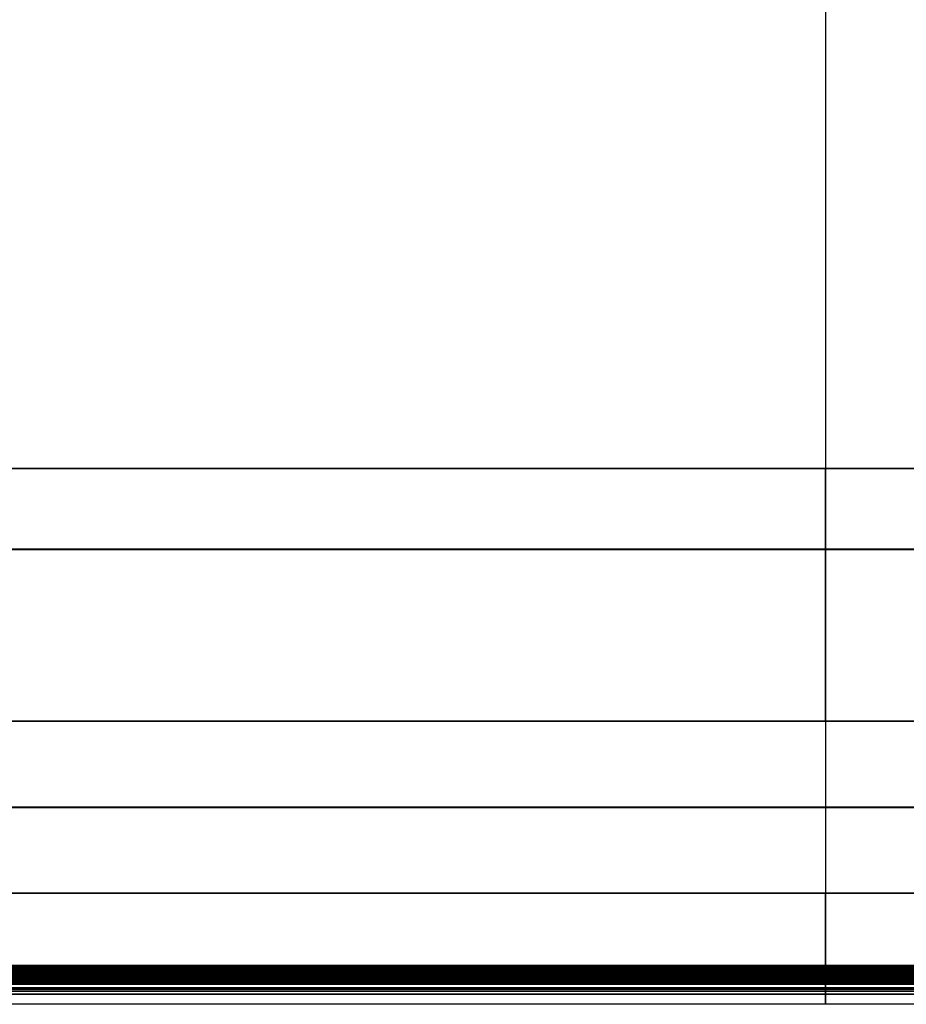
# Model space of a CAD drawing. Header units: millimetres. Extents: x 0 to 290, y -65 to 65.
# Tile 4 of 256: x 101 to 145, y -65 to -16. Entities that reach past the tile are written whole.
import ezdxf

# ---------------------------------------------------------------- set-up
doc = ezdxf.new("R2010")
doc.units = ezdxf.units.MM
doc.layers.add('Layer 01', color=7, linetype='Continuous', true_color=0x000000)

# ---------------------------------------------------------------- blocks, each defined once
blk = doc.blocks.new('Block 01')
at = {"layer": 'Layer 01'}
for p, q in [((140.75, 38.489, 65), (140.75, -38.511, 65)), ((140.75, 38.489, -65), (140.75, -38.489, -65)), ((78, -42.489, -56.04), (203.5, -42.489, -56.04)), ((78, -42.511, 55.96), (203.5, -42.511, 55.96)), ((140.75, -42.489, -51.081), (140.75, -42.489, -61)), ((140.75, -42.511, 61), (140.75, -42.511, 50.919)), ((203.5, -50.989, -42.581), (78, -50.989, -42.581)), ((140.75, -50.989, -42.581), (140.75, -59.497, -42.581)), ((140.75, -51.011, 42.419), (140.75, -59.51, 42.419)), ((203.5, -55.243, -42.581), (78, -55.243, -42.581)), ((78, -55.26, 42.419), (203.5, -55.26, 42.419)), ((78, -63.427, -23.901), (203.5, -63.427, -23.901)), ((78, -63.427, 23.901), (203.5, -63.427, 23.901)), ((203.5, -63.662, -28.925), (78, -63.662, -28.925)), ((78, -63.672, 28.925), (203.5, -63.672, 28.925)), ((140.75, -63.403, -24.401), (140.75, -63.451, -23.402)), ((140.75, -63.451, 23.402), (140.75, -63.403, 24.401)), ((140.75, -63.633, -28.925), (140.75, -63.691, -28.925)), ((140.75, -63.653, 28.925), (140.75, -63.691, 28.925)), ((78, -63.979, -22.925), (203.5, -63.979, -22.925)), ((203.5, -63.996, 22.924), (78, -63.996, 22.924)), ((203.5, -64.011, 31.423), (78, -64.011, 31.423)), ((140.75, -63.962, -22.925), (140.75, -63.996, -22.925)), ((203.5, -64.353, -25.424), (78, -64.353, -25.424)), ((203.5, -64.353, 25.424), (78, -64.353, 25.424))]:
    blk.add_line(p, q, dxfattribs=at)
at = {"layer": 'Layer 01', "extrusion": (-1, 0, 0)}
for centre, radius, start, end in [((38.489, -61, -140.75), 4, 270, 0), ((38.511, 61, -140.75), 4, 0, 90), ((50.989, -51.081, -140.75), 8.5, 90, 180), ((51.011, 50.919, -140.75), 8.5, 180, 270), ((59.497, -38.581, -140.75), 4, 270, 355.5388), ((59.51, 38.419, -140.75), 4, 4.4425, 90), ((63.633, -29.425, -140.75), 0.5, 90, 176.6228), ((63.511, 31.423, -140.75), 0.5, 273.4103, 3.6068), ((63.691, -28.425, -140.75), 0.5, 270, 356.7377), ((63.691, 28.425, -140.75), 0.5, 3.262, 90), ((63.853, -25.424, -140.75), 0.5, 357.0824, 87.6703), ((63.853, 25.424, -140.75), 0.5, 272.3745, 2.9173), ((63.996, -22.425, -140.75), 0.5, 270.0151, 357.4268), ((63.996, 22.424, -140.75), 0.5, 2.573, 90.0989)]:
    blk.add_arc(centre, radius, start, end, dxfattribs=at)
at = {"layer": 'Layer 01'}
for points, degree in [([(78, -38.489, -65), (140.75, -38.489, -65), (203.5, -38.489, -65)], 2), ([(203.5, -38.511, 65), (140.75, -38.511, 65), (78, -38.511, 65)], 2), ([(203.5, -42.489, -51.081), (140.75, -42.489, -51.081), (78, -42.489, -51.081)], 2), ([(203.5, -42.489, -61), (140.75, -42.489, -61), (78, -42.489, -61)], 2), ([(78, -42.511, 61), (140.75, -42.511, 61), (203.5, -42.511, 61)], 2), ([(203.5, -42.511, 50.919), (140.75, -42.511, 50.919), (78, -42.511, 50.919)], 2), ([(203.5, -50.989, -42.581), (140.75, -50.989, -42.581), (78, -50.989, -42.581)], 2), ([(203.5, -51.011, 42.419), (140.75, -51.011, 42.419), (78, -51.011, 42.419)], 2), ([(78, -59.497, -42.581), (140.75, -59.497, -42.581), (203.5, -59.497, -42.581)], 2), ([(203.5, -59.51, 42.419), (140.75, -59.51, 42.419), (78, -59.51, 42.419)], 2), ([(78, -63.073, -30.395), (140.75, -63.073, -30.395), (203.5, -63.073, -30.395)], 2), ([(203.5, -63.073, 30.395), (140.75, -63.073, 30.395), (78, -63.073, 30.395)], 2), ([(203.5, -63.074, 30.467), (140.75, -63.074, 30.467), (78, -63.074, 30.467)], 2), ([(203.5, -63.085, 30.538), (140.75, -63.085, 30.538), (78, -63.085, 30.538)], 2), ([(203.5, -63.096, -30.577), (140.75, -63.096, -30.577), (78, -63.096, -30.577)], 2), ([(203.5, -63.104, -29.895), (140.75, -63.104, -29.895), (78, -63.104, -29.895)], 2), ([(203.5, -63.104, 29.895), (140.75, -63.104, 29.895), (78, -63.104, 29.895)], 2), ([(203.5, -63.107, 30.606), (140.75, -63.107, 30.606), (78, -63.107, 30.606)], 2), ([(203.5, -63.133, -29.396), (140.75, -63.133, -29.396), (78, -63.133, -29.396)], 2), ([(78, -63.133, 29.396), (140.75, -63.133, 29.396), (203.5, -63.133, 29.396)], 2), ([(203.5, -63.136, 30.669), (140.75, -63.136, 30.669), (78, -63.136, 30.669)], 2), ([(203.5, -63.173, 30.725), (140.75, -63.173, 30.725), (78, -63.173, 30.725)], 2), ([(203.5, -63.195, -30.753), (140.75, -63.195, -30.753), (78, -63.195, -30.753)], 2), ([(203.5, -63.214, 30.774), (140.75, -63.214, 30.774), (78, -63.214, 30.774)], 2), ([(203.5, -63.259, 30.814), (140.75, -63.259, 30.814), (78, -63.259, 30.814)], 2), ([(203.5, -63.291, 29.063), (140.75, -63.291, 29.063), (78, -63.291, 29.063)], 2), ([(203.5, -63.304, 30.847), (140.75, -63.304, 30.847), (78, -63.304, 30.847)], 2), ([(203.5, -63.348, 30.872), (140.75, -63.348, 30.872), (78, -63.348, 30.872)], 2), ([(203.5, -63.357, -30.876), (140.75, -63.357, -30.876), (78, -63.357, -30.876)], 2), ([(203.5, -63.391, 30.891), (140.75, -63.391, 30.891), (78, -63.391, 30.891)], 2), ([(78, -63.403, -24.401), (140.75, -63.403, -24.401), (203.5, -63.403, -24.401)], 2), ([(78, -63.403, 24.401), (140.75, -63.403, 24.401), (203.5, -63.403, 24.401)], 2), ([(203.5, -63.415, 28.977), (140.75, -63.415, 28.977), (78, -63.415, 28.977)], 2), ([(203.5, -63.431, 30.905), (140.75, -63.431, 30.905), (78, -63.431, 30.905)], 2), ([(203.5, -63.432, -24.594), (140.75, -63.432, -24.594), (78, -63.432, -24.594)], 2), ([(203.5, -63.432, 24.594), (140.75, -63.432, 24.594), (78, -63.432, 24.594)], 2), ([(78, -63.451, -23.402), (140.75, -63.451, -23.402), (203.5, -63.451, -23.402)], 2), ([(78, -63.451, 23.402), (140.75, -63.451, 23.402), (203.5, -63.451, 23.402)], 2), ([(203.5, -63.468, 30.914), (140.75, -63.468, 30.914), (78, -63.468, 30.914)], 2), ([(78, -63.485, -38.892), (140.75, -63.485, -38.892), (203.5, -63.485, -38.892)], 2), ([(203.5, -63.493, -23.222), (140.75, -63.493, -23.222), (78, -63.493, -23.222)], 2), ([(78, -63.498, 38.729), (140.75, -63.498, 38.729), (203.5, -63.498, 38.729)], 2), ([(203.5, -63.501, 30.92), (140.75, -63.501, 30.92), (78, -63.501, 30.92)], 2), ([(203.5, -63.531, 30.923), (140.75, -63.531, 30.923), (78, -63.531, 30.923)], 2), ([(203.5, -63.532, -24.761), (140.75, -63.532, -24.761), (78, -63.532, -24.761)], 2), ([(203.5, -63.532, 24.761), (140.75, -63.532, 24.761), (78, -63.532, 24.761)], 2), ([(78, -63.54, 30.924), (140.75, -63.54, 30.924), (203.5, -63.54, 30.924)], 2), ([(78, -63.542, -30.924), (140.75, -63.542, -30.924), (203.5, -63.542, -30.924)], 2), ([(203.5, -63.601, -30.931), (140.75, -63.601, -30.931), (78, -63.601, -30.931)], 2), ([(203.5, -63.606, 23.064), (140.75, -63.606, 23.064), (78, -63.606, 23.064)], 2), ([(203.5, -63.609, -23.06), (140.75, -63.609, -23.06), (78, -63.609, -23.06)], 2), ([(78, -63.633, -28.925), (140.75, -63.633, -28.925), (203.5, -63.633, -28.925)], 2), ([(78, -63.653, 28.925), (140.75, -63.653, 28.925), (203.5, -63.653, 28.925)], 2), ([(203.5, -63.653, -30.944), (140.75, -63.653, -30.944), (78, -63.653, -30.944)], 2), ([(203.5, -63.69, -24.877), (140.75, -63.69, -24.877), (78, -63.69, -24.877)], 2), ([(203.5, -63.69, 24.877), (140.75, -63.69, 24.877), (78, -63.69, 24.877)], 2), ([(78, -63.691, -28.925), (140.75, -63.691, -28.925), (203.5, -63.691, -28.925)], 2), ([(203.5, -63.691, 28.925), (140.75, -63.691, 28.925), (78, -63.691, 28.925)], 2), ([(203.5, -63.696, -30.959), (140.75, -63.696, -30.959), (78, -63.696, -30.959)], 2), ([(203.5, -63.73, -30.974), (140.75, -63.73, -30.974), (78, -63.73, -30.974)], 2), ([(203.5, -63.761, -35.174), (140.75, -63.761, -35.174), (78, -63.761, -35.174)], 2), ([(203.5, -63.767, 35.093), (140.75, -63.767, 35.093), (78, -63.767, 35.093)], 2), ([(203.5, -63.779, -22.955), (140.75, -63.779, -22.955), (78, -63.779, -22.955)], 2), ([(203.5, -63.819, -31.029), (140.75, -63.819, -31.029), (78, -63.819, -31.029)], 2), ([(203.5, -63.873, -24.924), (140.75, -63.873, -24.924), (78, -63.873, -24.924)], 2), ([(78, -63.873, 24.924), (140.75, -63.873, 24.924), (203.5, -63.873, 24.924)], 2), ([(203.5, -63.886, -31.092), (140.75, -63.886, -31.092), (78, -63.886, -31.092)], 2), ([(203.5, -63.945, -31.176), (140.75, -63.945, -31.176), (78, -63.945, -31.176)], 2), ([(78, -63.962, -22.925), (140.75, -63.962, -22.925), (203.5, -63.962, -22.925)], 2), ([(78, -63.962, 22.923), (140.75, -63.962, 22.923), (203.5, -63.962, 22.923)], 2), ([(203.5, -63.979, 22.923), (140.75, -63.979, 22.923), (78, -63.979, 22.923)], 2), ([(203.5, -63.984, -31.261), (140.75, -63.984, -31.261), (78, -63.984, -31.261)], 2), ([(78, -63.996, -22.925), (140.75, -63.996, -22.925), (203.5, -63.996, -22.925)], 2), ([(203.5, -63.996, 22.924), (140.75, -63.996, 22.924), (78, -63.996, 22.924)], 2), ([(203.5, -64.006, -31.358), (140.75, -64.006, -31.358), (78, -64.006, -31.358)], 2), ([(203.5, -64.01, -31.455), (140.75, -64.01, -31.455), (78, -64.01, -31.455)], 2), ([(78, -64.01, 31.454), (140.75, -64.01, 31.454), (203.5, -64.01, 31.454)], 2), ([(78, -64.19, -28.453), (140.75, -64.19, -28.453), (203.5, -64.19, -28.453)], 2), ([(203.5, -64.19, 28.453), (140.75, -64.19, 28.453), (78, -64.19, 28.453)], 2), ([(203.5, -64.273, -26.952), (140.75, -64.273, -26.952), (78, -64.273, -26.952)], 2), ([(203.5, -64.273, 26.952), (140.75, -64.273, 26.952), (78, -64.273, 26.952)], 2), ([(140.75, -63.962, 22.923), (140.75, -63.973, 22.923), (140.75, -63.984, 22.923), (140.75, -63.996, 22.924)], 3), ([(203.5, -64.352, -25.45), (140.75, -64.352, -25.45), (78, -64.352, -25.45)], 2), ([(78, -64.352, 25.45), (140.75, -64.352, 25.45), (203.5, -64.352, 25.45)], 2), ([(203.5, -64.496, 22.446), (140.75, -64.496, 22.446), (78, -64.496, 22.446)], 2), ([(78, -64.496, -22.448), (140.75, -64.496, -22.448), (203.5, -64.496, -22.448)], 2), ([(203.5, -65, -0.001), (140.75, -65, -0.001), (78, -65, -0.001)], 2)]:
    blk.add_open_spline(points, degree=degree, dxfattribs=at)
for points, degree, knots in [([(140.75, -63.073, -30.395), (140.75, -63.07, -30.455), (140.75, -63.076, -30.515), (140.75, -63.116, -30.639), (140.75, -63.15, -30.7), (140.75, -63.24, -30.805), (140.75, -63.296, -30.847), (140.75, -63.417, -30.905), (140.75, -63.481, -30.92), (140.75, -63.542, -30.924)], 3, [0, 0, 0, 0, 0.1974859, 0.1974859, 0.3949718, 0.3949718, 0.5924577, 0.5924577, 0.7899437, 0.7899437, 0.7899437, 0.7899437]), ([(140.75, -63.54, 30.924), (140.75, -63.537, 30.924), (140.75, -63.524, 30.923), (140.75, -63.5, 30.92), (140.75, -63.467, 30.914), (140.75, -63.43, 30.905), (140.75, -63.389, 30.891), (140.75, -63.347, 30.872), (140.75, -63.302, 30.847), (140.75, -63.257, 30.814), (140.75, -63.212, 30.774), (140.75, -63.171, 30.725), (140.75, -63.134, 30.669), (140.75, -63.105, 30.606), (140.75, -63.084, 30.538), (140.75, -63.072, 30.467), (140.75, -63.073, 30.419), (140.75, -63.073, 30.395)], 3, [0, 0, 0, 0, 0.0094449, 0.039371, 0.0732983, 0.1114081, 0.153856, 0.2007504, 0.2521264, 0.3079166, 0.3679211, 0.4317823, 0.4989698, 0.5687829, 0.6403745, 0.7127969, 0.7850645, 0.7850645, 0.7850645, 0.7850645]), ([(140.75, -63.133, 29.396), (140.75, -63.144, 29.201), (140.75, -63.291, 29.063), (140.75, -63.347, 29.012), (140.75, -63.415, 28.977), (140.75, -63.517, 28.925), (140.75, -63.653, 28.925)], 2, [0, 0, 0, 0.3998752, 0.3998752, 0.5598253, 0.5598253, 0.7997505, 0.7997505, 0.7997505]), ([(140.75, -63.403, -24.401), (140.75, -63.398, -24.501), (140.75, -63.432, -24.594), (140.75, -63.465, -24.685), (140.75, -63.532, -24.761), (140.75, -63.597, -24.833), (140.75, -63.69, -24.877), (140.75, -63.781, -24.921), (140.75, -63.873, -24.924)], 2, [0, 0, 0, 0.2020288, 0.2020288, 0.4040576, 0.4040576, 0.6060863, 0.6060863, 0.7907428, 0.7907428, 0.7907428]), ([(140.75, -63.873, 24.924), (140.75, -63.783, 24.921), (140.75, -63.69, 24.877), (140.75, -63.6, 24.836), (140.75, -63.532, 24.761), (140.75, -63.467, 24.689), (140.75, -63.432, 24.594), (140.75, -63.398, 24.503), (140.75, -63.403, 24.401)], 2, [0, 0, 0, 0.1847514, 0.1847514, 0.3868711, 0.3868711, 0.5889909, 0.5889909, 0.7911107, 0.7911107, 0.7911107]), ([(140.75, -63.962, -22.925), (140.75, -63.904, -22.924), (140.75, -63.84, -22.933), (140.75, -63.718, -22.978), (140.75, -63.658, -23.014), (140.75, -63.559, -23.106), (140.75, -63.52, -23.163), (140.75, -63.467, -23.282), (140.75, -63.454, -23.344), (140.75, -63.451, -23.402)], 3, [0, 0, 0, 0, 0.1945875, 0.1945875, 0.3891749, 0.3891749, 0.5837624, 0.5837624, 0.7783499, 0.7783499, 0.7783499, 0.7783499]), ([(140.75, -63.451, 23.402), (140.75, -63.46, 23.204), (140.75, -63.606, 23.064), (140.75, -63.753, 22.923), (140.75, -63.962, 22.923)], 2, [0, 0, 0, 0.4061084, 0.4061084, 0.8122461, 0.8122461, 0.8122461]), ([(140.75, -63.542, -30.924), (140.75, -63.562, -30.926), (140.75, -63.599, -30.93), (140.75, -63.651, -30.942), (140.75, -63.694, -30.957), (140.75, -63.751, -30.983), (140.75, -63.817, -31.024), (140.75, -63.89, -31.093), (140.75, -63.947, -31.172), (140.75, -63.987, -31.262), (140.75, -64.01, -31.357), (140.75, -64.01, -31.422), (140.75, -64.01, -31.455)], 3, [0, 0, 0, 0, 0.0604331, 0.1139745, 0.1598028, 0.1973763, 0.3019585, 0.3945177, 0.4976479, 0.5916607, 0.6922523, 0.7888052, 0.7888052, 0.7888052, 0.7888052])]:
    blk.add_open_spline(points, degree=degree, knots=knots, dxfattribs=at)
for points, weights in [([(140.75, -63.073, -30.395), (140.75, -63.104, -29.895), (140.75, -63.133, -29.396)], [0.996030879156, 0.996030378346, 0.996030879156]), ([(140.75, -63.133, 29.396), (140.75, -63.104, 29.895), (140.75, -63.073, 30.395)], [0.996030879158, 0.996030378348, 0.996030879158]), ([(140.75, -63.485, -38.892), (140.75, -63.775, -35.175), (140.75, -64.01, -31.455)], [0.99604664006, 0.996018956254, 0.99604664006]), ([(140.75, -64.01, 31.454), (140.75, -63.78, 35.094), (140.75, -63.498, 38.729)], [0.996046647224, 0.996020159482, 0.996046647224]), ([(140.75, -64.19, -28.453), (140.75, -64.275, -26.952), (140.75, -64.352, -25.45)], [0.996046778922, 0.996042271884, 0.996046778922]), ([(140.75, -64.352, 25.45), (140.75, -64.275, 26.952), (140.75, -64.19, 28.453)], [0.996046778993, 0.996042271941, 0.996046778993]), ([(140.75, -64.496, -22.448), (140.75, -65.505, -0.001), (140.75, -64.496, 22.446)], [0.996040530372, 0.995036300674, 0.996040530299])]:
    blk.add_rational_spline(points, weights, degree=2, dxfattribs=at)

msp = doc.modelspace()

# ---------------------------------------------------------------- block references
at = {"layer": 'Layer 01'}
msp.add_blockref('Block 01', (0, 0), dxfattribs=at)

doc.saveas('drawing.dxf')
